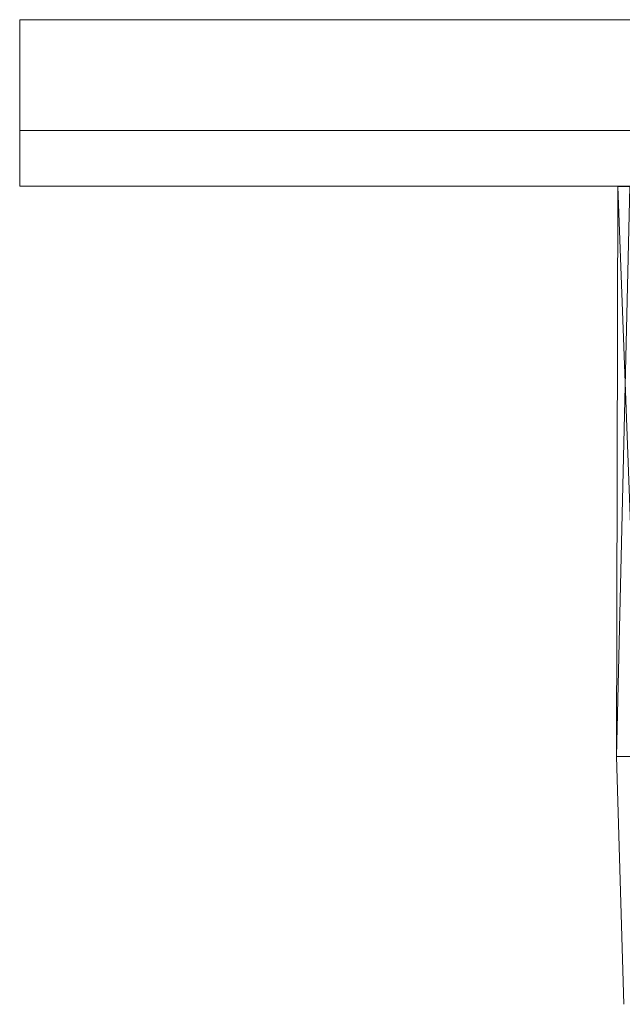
# Model space of a CAD drawing. Header units: metres. Extents: x 391.1 to 427.5, y 12.7 to 29.9.
# Tile 235 of 252: x 412.989 to 413.097, y 23.973 to 24.151. Entities that reach past the tile are written whole.
import ezdxf

# ---------------------------------------------------------------- set-up
doc = ezdxf.new("R2010")
doc.units = ezdxf.units.M
for name, color, linetype, lineweight in [('02_MOBILIARIO', 7, 'Continuous', 18), ('A-DETL-____-MBND', 7, 'Continuous', 18), ('Mobiliario', 7, 'Continuous', 18)]:
    doc.layers.add(name, color=color, linetype=linetype, lineweight=lineweight)

# ---------------------------------------------------------------- blocks, each defined once
blk = doc.blocks.new('Family - Rentamans PS-1-153427-01_CLI_AIRE_PS1')
at = {"layer": 'A-DETL-____-MBND', "color": 253, "true_color": 0xaaaaaa}
for p, q in [((0.00026, 0.265), (0, 0.16227)), ((0.00244, 0.265), (0, 0.16227)), ((0.00244, 0.265), (0.00026, 0.265)), ((0.00026, 0.265), (0.00406, 0.265)), ((0.00026, 0.265), (0.00411, 0.16227)), ((0, 0.16227), (0.00133, 0.11764)), ((0.0041, 0.16227), (0, 0.16227)), ((0.00269, 0.16227), (0, 0.16227))]:
    blk.add_line(p, q, dxfattribs=at)
blk = doc.blocks.new('Family - Mirall PS-1-153518-01_CLI_AIRE_PS1')
at = {"layer": '02_MOBILIARIO', "color": 253, "true_color": 0xaaaaaa}
for p, q in [((0, 0.03), (0, 0.01)), ((0.6, 0.03), (0, 0.03)), ((0, 0.01), (0.6, 0.01)), ((0, 0), (0, 0.01)), ((0, 0.01), (0.6, 0.01)), ((0.6, 0), (0, 0))]:
    blk.add_line(p, q, dxfattribs=at)
at = {"layer": 'Mobiliario', "color": 253, "true_color": 0xaaaaaa}
for p, q in [((0.6, 0.03), (0, 0.03)), ((0, 0.03), (0, 0.01)), ((0, 0.01), (0.6, 0.01)), ((0.6, 0.01), (0, 0.01)), ((0, 0.01), (0, 0)), ((0, 0), (0.6, 0))]:
    blk.add_line(p, q, dxfattribs=at)
blk = doc.blocks.new('LONDR55-XX_ZZ-ARQ-CAA-M3D-Londres55_ifc-1-01_CLI_AIRE_PS1')
at = {"layer": '02_MOBILIARIO', "color": 253, "lineweight": 18, "true_color": 0xaaaaaa}
for name, p in [('Family - Mirall PS-1-153518-01_CLI_AIRE_PS1', (412.98888, 24.12074)), ('Family - Rentamans PS-1-153427-01_CLI_AIRE_PS1', (413.09642, 23.85566))]:
    blk.add_blockref(name, p, dxfattribs=at)

msp = doc.modelspace()

# ---------------------------------------------------------------- block references
at = {"lineweight": 5}
msp.add_blockref('LONDR55-XX_ZZ-ARQ-CAA-M3D-Londres55_ifc-1-01_CLI_AIRE_PS1', (0, 0), dxfattribs=at)

doc.saveas('drawing.dxf')
